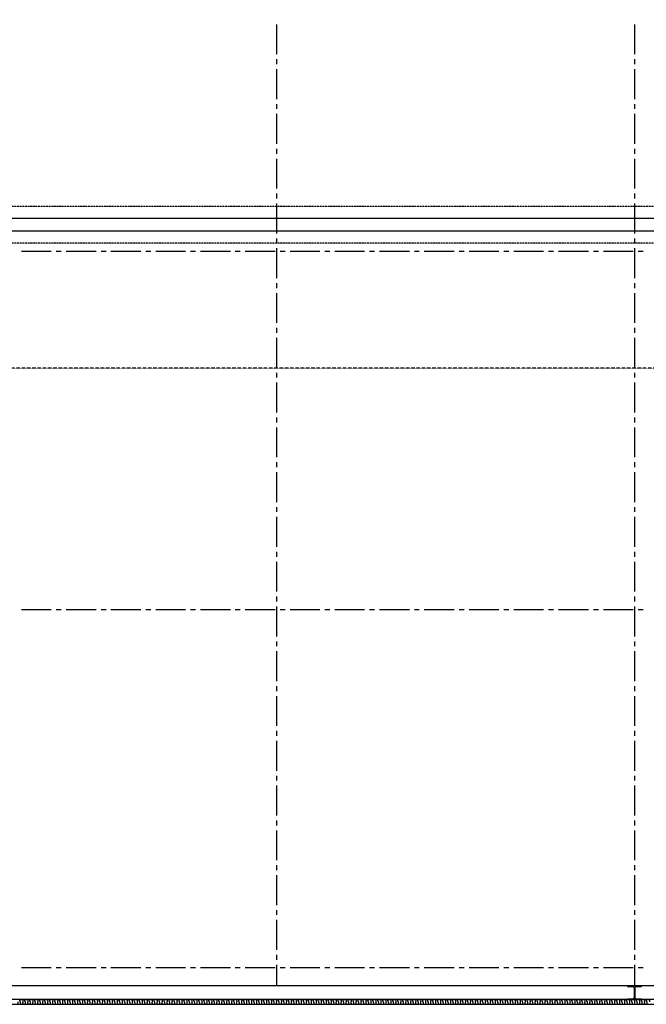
# Model space of a CAD drawing. Extents: x -66955 to 52345, y -20450 to 69550.
# Tile 83 of 132: x -17692 to -5092, y 11855 to 31645. Entities that reach past the tile are written whole.
import ezdxf

# ---------------------------------------------------------------- set-up
doc = ezdxf.new("R2010")
doc.units = 0
doc.header["$MEASUREMENT"] = 0
doc.linetypes.add('DASHED', pattern=[0.75, 0.5, -0.25])
doc.linetypes.add('HIDDEN', pattern=[0.375, 0.25, -0.125])
for name, color, linetype in [('STRAMIEN--E3-', 7, 'CONTINUOUS'), ('STRAMIEN--E7-', 7, 'CONTINUOUS'), ('VERD1--21-', 7, 'CONTINUOUS'), ('VERD1--28-', 7, 'CONTINUOUS'), ('VERD1--32-', 7, 'CONTINUOUS')]:
    doc.layers.add(name, color=color, linetype=linetype)

# ---------------------------------------------------------------- blocks, each defined once
blk = doc.blocks.new('B28HE')
at = {"layer": 'VERD1--28-', "color": 5, "linetype": 'CONTINUOUS'}
for p, q in [((-4, -98), (-4, 98)), ((4, -98), (4, 98))]:
    blk.add_line(p, q, dxfattribs=at)
for points in [[(-28, 122), (-140, 122), (-140, 135), (140, 135), (140, 122), (28, 122)], [(-28, -122), (-140, -122), (-140, -135), (140, -135), (140, -122), (28, -122)]]:
    blk.add_lwpolyline(points, dxfattribs=at)
for centre, start, end in [((-28, 98), 0, 90), ((28, 98), 90, 180), ((-28, -98), 270, 360), ((28, -98), 180, 270)]:
    blk.add_arc(centre, 24, start, end, dxfattribs=at)

msp = doc.modelspace()

# ---------------------------------------------------------------- linework, layer by layer
at = {"layer": 'STRAMIEN--E3-', "color": 251, "linetype": 'DASHED'}
msp.add_lwpolyline([(41424, 17754), (27710, 17754), (27710, 16354), (15205.48, 16354), (15205.48, 24638), (-66455, 24638)], dxfattribs=at)
at = {"layer": 'STRAMIEN--E7-', "color": 6, "linetype": 'CONTINUOUS'}
for p, q in [((-12530, 31550), (-12530, 31250)), ((-5330, 31550), (-5330, 31250)), ((-12530, 31250), (-12530, 30950)), ((-5330, 31250), (-5330, 30950)), ((-12530, 30850), (-12530, 30750)), ((-5330, 30850), (-5330, 30750)), ((-12530, 30650), (-12530, 30350)), ((-5330, 30650), (-5330, 30350)), ((-12530, 30350), (-12530, 30050)), ((-5330, 30350), (-5330, 30050)), ((-12530, 29950), (-12530, 29850)), ((-5330, 29950), (-5330, 29850)), ((-12530, 29750), (-12530, 29450)), ((-5330, 29750), (-5330, 29450)), ((-12530, 29450), (-12530, 29150)), ((-5330, 29450), (-5330, 29150)), ((-12530, 29050), (-12530, 28950)), ((-5330, 29050), (-5330, 28950)), ((-12530, 28850), (-12530, 28550)), ((-5330, 28850), (-5330, 28550)), ((-12530, 28550), (-12530, 28250)), ((-5330, 28550), (-5330, 28250)), ((-12530, 28150), (-12530, 28050)), ((-5330, 28150), (-5330, 28050)), ((-12530, 27950), (-12530, 27650)), ((-5330, 27950), (-5330, 27650)), ((-12530, 27650), (-12530, 27350)), ((-5330, 27650), (-5330, 27350)), ((-12530, 27250), (-12530, 27150)), ((-5330, 27250), (-5330, 27150)), ((-17356, 26985), (-17656, 26985)), ((-17056, 26985), (-17356, 26985)), ((-16856, 26985), (-16956, 26985)), ((-16456, 26985), (-16756, 26985)), ((-16156, 26985), (-16456, 26985)), ((-15956, 26985), (-16056, 26985)), ((-15556, 26985), (-15856, 26985)), ((-15256, 26985), (-15556, 26985)), ((-15056, 26985), (-15156, 26985)), ((-14656, 26985), (-14956, 26985)), ((-14356, 26985), (-14656, 26985)), ((-14156, 26985), (-14256, 26985)), ((-13756, 26985), (-14056, 26985)), ((-13456, 26985), (-13756, 26985)), ((-13256, 26985), (-13356, 26985)), ((-12856, 26985), (-13156, 26985)), ((-12556, 26985), (-12856, 26985)), ((-12530, 27050), (-12530, 26750)), ((-12356, 26985), (-12456, 26985)), ((-11956, 26985), (-12256, 26985)), ((-11656, 26985), (-11956, 26985)), ((-11456, 26985), (-11556, 26985)), ((-11056, 26985), (-11356, 26985)), ((-10756, 26985), (-11056, 26985)), ((-10556, 26985), (-10656, 26985)), ((-10156, 26985), (-10456, 26985)), ((-9856, 26985), (-10156, 26985)), ((-9656, 26985), (-9756, 26985)), ((-9256, 26985), (-9556, 26985)), ((-8956, 26985), (-9256, 26985)), ((-8756, 26985), (-8856, 26985)), ((-8356, 26985), (-8656, 26985)), ((-8056, 26985), (-8356, 26985)), ((-7856, 26985), (-7956, 26985)), ((-7456, 26985), (-7756, 26985)), ((-7156, 26985), (-7456, 26985)), ((-6956, 26985), (-7056, 26985)), ((-6556, 26985), (-6856, 26985)), ((-6256, 26985), (-6556, 26985)), ((-6056, 26985), (-6156, 26985)), ((-5656, 26985), (-5956, 26985)), ((-5356, 26985), (-5656, 26985)), ((-5330, 27050), (-5330, 26750)), ((-5156, 26985), (-5256, 26985)), ((-12530, 26750), (-12530, 26450)), ((-5330, 26750), (-5330, 26450)), ((-12530, 26350), (-12530, 26250)), ((-5330, 26350), (-5330, 26250)), ((-12530, 26150), (-12530, 25850)), ((-5330, 26150), (-5330, 25850)), ((-12530, 25850), (-12530, 25550)), ((-5330, 25850), (-5330, 25550)), ((-12530, 25450), (-12530, 25350)), ((-5330, 25450), (-5330, 25350)), ((-12530, 25250), (-12530, 24950)), ((-5330, 25250), (-5330, 24950)), ((-12530, 24950), (-12530, 24650)), ((-5330, 24950), (-5330, 24650)), ((-12530, 24550), (-12530, 24450)), ((-5330, 24550), (-5330, 24450)), ((-12530, 24350), (-12530, 24050)), ((-5330, 24350), (-5330, 24050)), ((-12530, 24050), (-12530, 23750)), ((-5330, 24050), (-5330, 23750)), ((-12530, 23650), (-12530, 23550)), ((-5330, 23650), (-5330, 23550)), ((-12530, 23450), (-12530, 23150)), ((-5330, 23450), (-5330, 23150)), ((-12530, 23150), (-12530, 22850)), ((-5330, 23150), (-5330, 22850)), ((-12530, 22750), (-12530, 22650)), ((-5330, 22750), (-5330, 22650)), ((-12530, 22550), (-12530, 22250)), ((-5330, 22550), (-5330, 22250)), ((-12530, 22250), (-12530, 21950)), ((-5330, 22250), (-5330, 21950)), ((-12530, 21850), (-12530, 21750)), ((-5330, 21850), (-5330, 21750)), ((-12530, 21650), (-12530, 21350)), ((-5330, 21650), (-5330, 21350)), ((-12530, 21350), (-12530, 21050)), ((-5330, 21350), (-5330, 21050)), ((-12530, 20950), (-12530, 20850)), ((-5330, 20950), (-5330, 20850)), ((-12530, 20750), (-12530, 20450)), ((-5330, 20750), (-5330, 20450)), ((-12530, 20450), (-12530, 20150)), ((-5330, 20450), (-5330, 20150)), ((-12530, 20050), (-12530, 19950)), ((-5330, 20050), (-5330, 19950)), ((-12530, 19850), (-12530, 19550)), ((-5330, 19850), (-5330, 19550)), ((-17356, 19785), (-17656, 19785)), ((-17056, 19785), (-17356, 19785)), ((-16856, 19785), (-16956, 19785)), ((-16456, 19785), (-16756, 19785)), ((-16156, 19785), (-16456, 19785)), ((-15956, 19785), (-16056, 19785)), ((-15556, 19785), (-15856, 19785)), ((-15256, 19785), (-15556, 19785)), ((-15056, 19785), (-15156, 19785)), ((-14656, 19785), (-14956, 19785)), ((-14356, 19785), (-14656, 19785)), ((-14156, 19785), (-14256, 19785)), ((-13756, 19785), (-14056, 19785)), ((-13456, 19785), (-13756, 19785)), ((-13256, 19785), (-13356, 19785)), ((-12856, 19785), (-13156, 19785)), ((-12556, 19785), (-12856, 19785)), ((-12356, 19785), (-12456, 19785)), ((-11956, 19785), (-12256, 19785)), ((-11656, 19785), (-11956, 19785)), ((-11456, 19785), (-11556, 19785)), ((-11056, 19785), (-11356, 19785)), ((-10756, 19785), (-11056, 19785)), ((-10556, 19785), (-10656, 19785)), ((-10156, 19785), (-10456, 19785)), ((-9856, 19785), (-10156, 19785)), ((-9656, 19785), (-9756, 19785)), ((-9256, 19785), (-9556, 19785)), ((-8956, 19785), (-9256, 19785)), ((-8756, 19785), (-8856, 19785)), ((-8356, 19785), (-8656, 19785)), ((-8056, 19785), (-8356, 19785)), ((-7856, 19785), (-7956, 19785)), ((-7456, 19785), (-7756, 19785)), ((-7156, 19785), (-7456, 19785)), ((-6956, 19785), (-7056, 19785)), ((-6556, 19785), (-6856, 19785)), ((-6256, 19785), (-6556, 19785)), ((-6056, 19785), (-6156, 19785)), ((-5656, 19785), (-5956, 19785)), ((-5356, 19785), (-5656, 19785)), ((-5156, 19785), (-5256, 19785)), ((-12530, 19550), (-12530, 19250)), ((-5330, 19550), (-5330, 19250)), ((-12530, 19150), (-12530, 19050)), ((-5330, 19150), (-5330, 19050)), ((-12530, 18950), (-12530, 18650)), ((-5330, 18950), (-5330, 18650)), ((-12530, 18650), (-12530, 18350)), ((-5330, 18650), (-5330, 18350)), ((-12530, 18250), (-12530, 18150)), ((-5330, 18250), (-5330, 18150)), ((-12530, 18050), (-12530, 17750)), ((-5330, 18050), (-5330, 17750)), ((-12530, 17750), (-12530, 17450)), ((-5330, 17750), (-5330, 17450)), ((-12530, 17350), (-12530, 17250)), ((-5330, 17350), (-5330, 17250)), ((-12530, 17150), (-12530, 16850)), ((-5330, 17150), (-5330, 16850)), ((-12530, 16850), (-12530, 16550)), ((-5330, 16850), (-5330, 16550)), ((-12530, 16450), (-12530, 16350)), ((-5330, 16450), (-5330, 16350)), ((-12530, 16250), (-12530, 15950)), ((-5330, 16250), (-5330, 15950)), ((-12530, 15950), (-12530, 15650)), ((-5330, 15950), (-5330, 15650)), ((-12530, 15550), (-12530, 15450)), ((-5330, 15550), (-5330, 15450)), ((-12530, 15350), (-12530, 15050)), ((-5330, 15350), (-5330, 15050)), ((-12530, 15050), (-12530, 14750)), ((-5330, 15050), (-5330, 14750)), ((-12530, 14650), (-12530, 14550)), ((-5330, 14650), (-5330, 14550)), ((-12530, 14450), (-12530, 14150)), ((-5330, 14450), (-5330, 14150)), ((-12530, 14150), (-12530, 13850)), ((-5330, 14150), (-5330, 13850)), ((-12530, 13750), (-12530, 13650)), ((-5330, 13750), (-5330, 13650)), ((-12530, 13550), (-12530, 13250)), ((-5330, 13550), (-5330, 13250)), ((-12530, 13250), (-12530, 12950)), ((-5330, 13250), (-5330, 12950)), ((-12530, 12850), (-12530, 12750)), ((-5330, 12850), (-5330, 12750)), ((-17356, 12585), (-17656, 12585)), ((-17056, 12585), (-17356, 12585)), ((-16856, 12585), (-16956, 12585)), ((-16456, 12585), (-16756, 12585)), ((-16156, 12585), (-16456, 12585)), ((-15956, 12585), (-16056, 12585)), ((-15556, 12585), (-15856, 12585)), ((-15256, 12585), (-15556, 12585)), ((-15056, 12585), (-15156, 12585)), ((-14656, 12585), (-14956, 12585)), ((-14356, 12585), (-14656, 12585)), ((-14156, 12585), (-14256, 12585)), ((-13756, 12585), (-14056, 12585)), ((-13456, 12585), (-13756, 12585)), ((-13256, 12585), (-13356, 12585)), ((-12856, 12585), (-13156, 12585)), ((-12556, 12585), (-12856, 12585)), ((-12530, 12650), (-12530, 12350)), ((-12356, 12585), (-12456, 12585)), ((-11956, 12585), (-12256, 12585)), ((-11656, 12585), (-11956, 12585)), ((-11456, 12585), (-11556, 12585)), ((-11056, 12585), (-11356, 12585)), ((-10756, 12585), (-11056, 12585)), ((-10556, 12585), (-10656, 12585)), ((-10156, 12585), (-10456, 12585)), ((-9856, 12585), (-10156, 12585)), ((-9656, 12585), (-9756, 12585)), ((-9256, 12585), (-9556, 12585)), ((-8956, 12585), (-9256, 12585)), ((-8756, 12585), (-8856, 12585)), ((-8356, 12585), (-8656, 12585)), ((-8056, 12585), (-8356, 12585)), ((-7856, 12585), (-7956, 12585)), ((-7456, 12585), (-7756, 12585)), ((-7156, 12585), (-7456, 12585)), ((-6956, 12585), (-7056, 12585)), ((-6556, 12585), (-6856, 12585)), ((-6256, 12585), (-6556, 12585)), ((-6056, 12585), (-6156, 12585)), ((-5656, 12585), (-5956, 12585)), ((-5356, 12585), (-5656, 12585)), ((-5330, 12650), (-5330, 12350)), ((-5156, 12585), (-5256, 12585)), ((-12530, 12350), (-12530, 12225)), ((-5330, 12350), (-5330, 12225))]:
    msp.add_line(p, q, dxfattribs=at)
at = {"layer": 'VERD1--21-', "color": 7, "linetype": 'CONTINUOUS'}
for p, q in [((-49230, 11955), (-130, 11955)), ((-49230, 11855), (-130, 11855))]:
    msp.add_line(p, q, dxfattribs=at)
msp.add_lwpolyline([(-530, 69050), (-530, 12225), (-49230, 12225)], dxfattribs=at)
msp.add_lwpolyline([(-24530, 27400), (-530, 27400), (-530, 27650), (-24530, 27650)], close=True, dxfattribs=at)
for points in [[(-17730, 11905), (-17740, 11855), (-17655, 11855), (-17705, 11955), (-17620, 11955), (-17630, 11905)], [(-17630, 11905), (-17640, 11855), (-17555, 11855), (-17605, 11955), (-17520, 11955), (-17530, 11905)], [(-17530, 11905), (-17540, 11855), (-17455, 11855), (-17505, 11955), (-17420, 11955), (-17430, 11905)], [(-17430, 11905), (-17440, 11855), (-17355, 11855), (-17405, 11955), (-17320, 11955), (-17330, 11905)], [(-17330, 11905), (-17340, 11855), (-17255, 11855), (-17305, 11955), (-17220, 11955), (-17230, 11905)], [(-17230, 11905), (-17240, 11855), (-17155, 11855), (-17205, 11955), (-17120, 11955), (-17130, 11905)], [(-17130, 11905), (-17140, 11855), (-17055, 11855), (-17105, 11955), (-17020, 11955), (-17030, 11905)], [(-17030, 11905), (-17040, 11855), (-16955, 11855), (-17005, 11955), (-16920, 11955), (-16930, 11905)], [(-16930, 11905), (-16940, 11855), (-16855, 11855), (-16905, 11955), (-16820, 11955), (-16830, 11905)], [(-16830, 11905), (-16840, 11855), (-16755, 11855), (-16805, 11955), (-16720, 11955), (-16730, 11905)], [(-16730, 11905), (-16740, 11855), (-16655, 11855), (-16705, 11955), (-16620, 11955), (-16630, 11905)], [(-16630, 11905), (-16640, 11855), (-16555, 11855), (-16605, 11955), (-16520, 11955), (-16530, 11905)], [(-16530, 11905), (-16540, 11855), (-16455, 11855), (-16505, 11955), (-16420, 11955), (-16430, 11905)], [(-16430, 11905), (-16440, 11855), (-16355, 11855), (-16405, 11955), (-16320, 11955), (-16330, 11905)], [(-16330, 11905), (-16340, 11855), (-16255, 11855), (-16305, 11955), (-16220, 11955), (-16230, 11905)], [(-16230, 11905), (-16240, 11855), (-16155, 11855), (-16205, 11955), (-16120, 11955), (-16130, 11905)], [(-16130, 11905), (-16140, 11855), (-16055, 11855), (-16105, 11955), (-16020, 11955), (-16030, 11905)], [(-16030, 11905), (-16040, 11855), (-15955, 11855), (-16005, 11955), (-15920, 11955), (-15930, 11905)], [(-15930, 11905), (-15940, 11855), (-15855, 11855), (-15905, 11955), (-15820, 11955), (-15830, 11905)], [(-15830, 11905), (-15840, 11855), (-15755, 11855), (-15805, 11955), (-15720, 11955), (-15730, 11905)], [(-15730, 11905), (-15740, 11855), (-15655, 11855), (-15705, 11955), (-15620, 11955), (-15630, 11905)], [(-15630, 11905), (-15640, 11855), (-15555, 11855), (-15605, 11955), (-15520, 11955), (-15530, 11905)], [(-15530, 11905), (-15540, 11855), (-15455, 11855), (-15505, 11955), (-15420, 11955), (-15430, 11905)], [(-15430, 11905), (-15440, 11855), (-15355, 11855), (-15405, 11955), (-15320, 11955), (-15330, 11905)], [(-15330, 11905), (-15340, 11855), (-15255, 11855), (-15305, 11955), (-15220, 11955), (-15230, 11905)], [(-15230, 11905), (-15240, 11855), (-15155, 11855), (-15205, 11955), (-15120, 11955), (-15130, 11905)], [(-15130, 11905), (-15140, 11855), (-15055, 11855), (-15105, 11955), (-15020, 11955), (-15030, 11905)], [(-15030, 11905), (-15040, 11855), (-14955, 11855), (-15005, 11955), (-14920, 11955), (-14930, 11905)], [(-14930, 11905), (-14940, 11855), (-14855, 11855), (-14905, 11955), (-14820, 11955), (-14830, 11905)], [(-14830, 11905), (-14840, 11855), (-14755, 11855), (-14805, 11955), (-14720, 11955), (-14730, 11905)], [(-14730, 11905), (-14740, 11855), (-14655, 11855), (-14705, 11955), (-14620, 11955), (-14630, 11905)], [(-14630, 11905), (-14640, 11855), (-14555, 11855), (-14605, 11955), (-14520, 11955), (-14530, 11905)], [(-14530, 11905), (-14540, 11855), (-14455, 11855), (-14505, 11955), (-14420, 11955), (-14430, 11905)], [(-14430, 11905), (-14440, 11855), (-14355, 11855), (-14405, 11955), (-14320, 11955), (-14330, 11905)], [(-14330, 11905), (-14340, 11855), (-14255, 11855), (-14305, 11955), (-14220, 11955), (-14230, 11905)], [(-14230, 11905), (-14240, 11855), (-14155, 11855), (-14205, 11955), (-14120, 11955), (-14130, 11905)], [(-14130, 11905), (-14140, 11855), (-14055, 11855), (-14105, 11955), (-14020, 11955), (-14030, 11905)], [(-14030, 11905), (-14040, 11855), (-13955, 11855), (-14005, 11955), (-13920, 11955), (-13930, 11905)], [(-13930, 11905), (-13940, 11855), (-13855, 11855), (-13905, 11955), (-13820, 11955), (-13830, 11905)], [(-13830, 11905), (-13840, 11855), (-13755, 11855), (-13805, 11955), (-13720, 11955), (-13730, 11905)], [(-13730, 11905), (-13740, 11855), (-13655, 11855), (-13705, 11955), (-13620, 11955), (-13630, 11905)], [(-13630, 11905), (-13640, 11855), (-13555, 11855), (-13605, 11955), (-13520, 11955), (-13530, 11905)], [(-13530, 11905), (-13540, 11855), (-13455, 11855), (-13505, 11955), (-13420, 11955), (-13430, 11905)], [(-13430, 11905), (-13440, 11855), (-13355, 11855), (-13405, 11955), (-13320, 11955), (-13330, 11905)], [(-13330, 11905), (-13340, 11855), (-13255, 11855), (-13305, 11955), (-13220, 11955), (-13230, 11905)], [(-13230, 11905), (-13240, 11855), (-13155, 11855), (-13205, 11955), (-13120, 11955), (-13130, 11905)], [(-13130, 11905), (-13140, 11855), (-13055, 11855), (-13105, 11955), (-13020, 11955), (-13030, 11905)], [(-13030, 11905), (-13040, 11855), (-12955, 11855), (-13005, 11955), (-12920, 11955), (-12930, 11905)], [(-12930, 11905), (-12940, 11855), (-12855, 11855), (-12905, 11955), (-12820, 11955), (-12830, 11905)], [(-12830, 11905), (-12840, 11855), (-12755, 11855), (-12805, 11955), (-12720, 11955), (-12730, 11905)], [(-12730, 11905), (-12740, 11855), (-12655, 11855), (-12705, 11955), (-12620, 11955), (-12630, 11905)], [(-12630, 11905), (-12640, 11855), (-12555, 11855), (-12605, 11955), (-12520, 11955), (-12530, 11905)], [(-12530, 11905), (-12540, 11855), (-12455, 11855), (-12505, 11955), (-12420, 11955), (-12430, 11905)], [(-12430, 11905), (-12440, 11855), (-12355, 11855), (-12405, 11955), (-12320, 11955), (-12330, 11905)], [(-12330, 11905), (-12340, 11855), (-12255, 11855), (-12305, 11955), (-12220, 11955), (-12230, 11905)], [(-12230, 11905), (-12240, 11855), (-12155, 11855), (-12205, 11955), (-12120, 11955), (-12130, 11905)], [(-12130, 11905), (-12140, 11855), (-12055, 11855), (-12105, 11955), (-12020, 11955), (-12030, 11905)], [(-12030, 11905), (-12040, 11855), (-11955, 11855), (-12005, 11955), (-11920, 11955), (-11930, 11905)], [(-11930, 11905), (-11940, 11855), (-11855, 11855), (-11905, 11955), (-11820, 11955), (-11830, 11905)], [(-11830, 11905), (-11840, 11855), (-11755, 11855), (-11805, 11955), (-11720, 11955), (-11730, 11905)], [(-11730, 11905), (-11740, 11855), (-11655, 11855), (-11705, 11955), (-11620, 11955), (-11630, 11905)], [(-11630, 11905), (-11640, 11855), (-11555, 11855), (-11605, 11955), (-11520, 11955), (-11530, 11905)], [(-11530, 11905), (-11540, 11855), (-11455, 11855), (-11505, 11955), (-11420, 11955), (-11430, 11905)], [(-11430, 11905), (-11440, 11855), (-11355, 11855), (-11405, 11955), (-11320, 11955), (-11330, 11905)], [(-11330, 11905), (-11340, 11855), (-11255, 11855), (-11305, 11955), (-11220, 11955), (-11230, 11905)], [(-11230, 11905), (-11240, 11855), (-11155, 11855), (-11205, 11955), (-11120, 11955), (-11130, 11905)], [(-11130, 11905), (-11140, 11855), (-11055, 11855), (-11105, 11955), (-11020, 11955), (-11030, 11905)], [(-11030, 11905), (-11040, 11855), (-10955, 11855), (-11005, 11955), (-10920, 11955), (-10930, 11905)], [(-10930, 11905), (-10940, 11855), (-10855, 11855), (-10905, 11955), (-10820, 11955), (-10830, 11905)], [(-10830, 11905), (-10840, 11855), (-10755, 11855), (-10805, 11955), (-10720, 11955), (-10730, 11905)], [(-10730, 11905), (-10740, 11855), (-10655, 11855), (-10705, 11955), (-10620, 11955), (-10630, 11905)], [(-10630, 11905), (-10640, 11855), (-10555, 11855), (-10605, 11955), (-10520, 11955), (-10530, 11905)], [(-10530, 11905), (-10540, 11855), (-10455, 11855), (-10505, 11955), (-10420, 11955), (-10430, 11905)], [(-10430, 11905), (-10440, 11855), (-10355, 11855), (-10405, 11955), (-10320, 11955), (-10330, 11905)], [(-10330, 11905), (-10340, 11855), (-10255, 11855), (-10305, 11955), (-10220, 11955), (-10230, 11905)], [(-10230, 11905), (-10240, 11855), (-10155, 11855), (-10205, 11955), (-10120, 11955), (-10130, 11905)], [(-10130, 11905), (-10140, 11855), (-10055, 11855), (-10105, 11955), (-10020, 11955), (-10030, 11905)], [(-10030, 11905), (-10040, 11855), (-9955, 11855), (-10005, 11955), (-9920, 11955), (-9930, 11905)], [(-9930, 11905), (-9940, 11855), (-9855, 11855), (-9905, 11955), (-9820, 11955), (-9830, 11905)], [(-9830, 11905), (-9840, 11855), (-9755, 11855), (-9805, 11955), (-9720, 11955), (-9730, 11905)], [(-9730, 11905), (-9740, 11855), (-9655, 11855), (-9705, 11955), (-9620, 11955), (-9630, 11905)], [(-9630, 11905), (-9640, 11855), (-9555, 11855), (-9605, 11955), (-9520, 11955), (-9530, 11905)], [(-9530, 11905), (-9540, 11855), (-9455, 11855), (-9505, 11955), (-9420, 11955), (-9430, 11905)], [(-9430, 11905), (-9440, 11855), (-9355, 11855), (-9405, 11955), (-9320, 11955), (-9330, 11905)], [(-9330, 11905), (-9340, 11855), (-9255, 11855), (-9305, 11955), (-9220, 11955), (-9230, 11905)], [(-9230, 11905), (-9240, 11855), (-9155, 11855), (-9205, 11955), (-9120, 11955), (-9130, 11905)], [(-9130, 11905), (-9140, 11855), (-9055, 11855), (-9105, 11955), (-9020, 11955), (-9030, 11905)], [(-9030, 11905), (-9040, 11855), (-8955, 11855), (-9005, 11955), (-8920, 11955), (-8930, 11905)], [(-8930, 11905), (-8940, 11855), (-8855, 11855), (-8905, 11955), (-8820, 11955), (-8830, 11905)], [(-8830, 11905), (-8840, 11855), (-8755, 11855), (-8805, 11955), (-8720, 11955), (-8730, 11905)], [(-8730, 11905), (-8740, 11855), (-8655, 11855), (-8705, 11955), (-8620, 11955), (-8630, 11905)], [(-8630, 11905), (-8640, 11855), (-8555, 11855), (-8605, 11955), (-8520, 11955), (-8530, 11905)], [(-8530, 11905), (-8540, 11855), (-8455, 11855), (-8505, 11955), (-8420, 11955), (-8430, 11905)], [(-8430, 11905), (-8440, 11855), (-8355, 11855), (-8405, 11955), (-8320, 11955), (-8330, 11905)], [(-8330, 11905), (-8340, 11855), (-8255, 11855), (-8305, 11955), (-8220, 11955), (-8230, 11905)], [(-8230, 11905), (-8240, 11855), (-8155, 11855), (-8205, 11955), (-8120, 11955), (-8130, 11905)], [(-8130, 11905), (-8140, 11855), (-8055, 11855), (-8105, 11955), (-8020, 11955), (-8030, 11905)], [(-8030, 11905), (-8040, 11855), (-7955, 11855), (-8005, 11955), (-7920, 11955), (-7930, 11905)], [(-7930, 11905), (-7940, 11855), (-7855, 11855), (-7905, 11955), (-7820, 11955), (-7830, 11905)], [(-7830, 11905), (-7840, 11855), (-7755, 11855), (-7805, 11955), (-7720, 11955), (-7730, 11905)], [(-7730, 11905), (-7740, 11855), (-7655, 11855), (-7705, 11955), (-7620, 11955), (-7630, 11905)], [(-7630, 11905), (-7640, 11855), (-7555, 11855), (-7605, 11955), (-7520, 11955), (-7530, 11905)], [(-7530, 11905), (-7540, 11855), (-7455, 11855), (-7505, 11955), (-7420, 11955), (-7430, 11905)], [(-7430, 11905), (-7440, 11855), (-7355, 11855), (-7405, 11955), (-7320, 11955), (-7330, 11905)], [(-7330, 11905), (-7340, 11855), (-7255, 11855), (-7305, 11955), (-7220, 11955), (-7230, 11905)], [(-7230, 11905), (-7240, 11855), (-7155, 11855), (-7205, 11955), (-7120, 11955), (-7130, 11905)], [(-7130, 11905), (-7140, 11855), (-7055, 11855), (-7105, 11955), (-7020, 11955), (-7030, 11905)], [(-7030, 11905), (-7040, 11855), (-6955, 11855), (-7005, 11955), (-6920, 11955), (-6930, 11905)], [(-6930, 11905), (-6940, 11855), (-6855, 11855), (-6905, 11955), (-6820, 11955), (-6830, 11905)], [(-6830, 11905), (-6840, 11855), (-6755, 11855), (-6805, 11955), (-6720, 11955), (-6730, 11905)], [(-6730, 11905), (-6740, 11855), (-6655, 11855), (-6705, 11955), (-6620, 11955), (-6630, 11905)], [(-6630, 11905), (-6640, 11855), (-6555, 11855), (-6605, 11955), (-6520, 11955), (-6530, 11905)], [(-6530, 11905), (-6540, 11855), (-6455, 11855), (-6505, 11955), (-6420, 11955), (-6430, 11905)], [(-6430, 11905), (-6440, 11855), (-6355, 11855), (-6405, 11955), (-6320, 11955), (-6330, 11905)], [(-6330, 11905), (-6340, 11855), (-6255, 11855), (-6305, 11955), (-6220, 11955), (-6230, 11905)], [(-6230, 11905), (-6240, 11855), (-6155, 11855), (-6205, 11955), (-6120, 11955), (-6130, 11905)], [(-6130, 11905), (-6140, 11855), (-6055, 11855), (-6105, 11955), (-6020, 11955), (-6030, 11905)], [(-6030, 11905), (-6040, 11855), (-5955, 11855), (-6005, 11955), (-5920, 11955), (-5930, 11905)], [(-5930, 11905), (-5940, 11855), (-5855, 11855), (-5905, 11955), (-5820, 11955), (-5830, 11905)], [(-5830, 11905), (-5840, 11855), (-5755, 11855), (-5805, 11955), (-5720, 11955), (-5730, 11905)], [(-5730, 11905), (-5740, 11855), (-5655, 11855), (-5705, 11955), (-5620, 11955), (-5630, 11905)], [(-5630, 11905), (-5640, 11855), (-5555, 11855), (-5605, 11955), (-5520, 11955), (-5530, 11905)], [(-5530, 11905), (-5540, 11855), (-5455, 11855), (-5505, 11955), (-5420, 11955), (-5430, 11905)], [(-5430, 11905), (-5440, 11855), (-5355, 11855), (-5405, 11955), (-5320, 11955), (-5330, 11905)], [(-5330, 11905), (-5340, 11855), (-5255, 11855), (-5305, 11955), (-5220, 11955), (-5230, 11905)], [(-5230, 11905), (-5240, 11855), (-5155, 11855), (-5205, 11955), (-5120, 11955), (-5130, 11905)], [(-5130, 11905), (-5140, 11855), (-5055, 11855), (-5105, 11955), (-5020, 11955), (-5030, 11905)]]:
    msp.add_open_spline(points, degree=2, knots=[0, 0, 0, 0.20716359, 0.5, 0.79283641, 1, 1, 1], dxfattribs=at)
at = {"layer": 'VERD1--32-', "color": 7, "linetype": 'HIDDEN'}
msp.add_lwpolyline([(-530, 27155), (-24375, 27155), (-24375, 27895), (-530, 27895)], close=True, dxfattribs=at)

# ---------------------------------------------------------------- block references
at = {"layer": 'VERD1--28-', "color": 5, "linetype": 'CONTINUOUS', "rotation": 180}
msp.add_blockref('B28HE', (-5330, 12090), dxfattribs=at)

doc.saveas('drawing.dxf')
